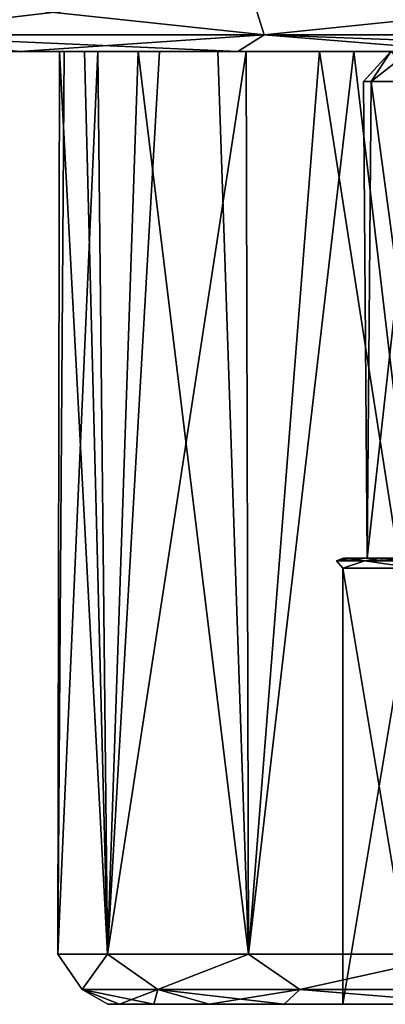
# Model space of a CAD drawing. Header units: metres. Extents: x -147 to 294, y -23 to 81.
# Tile 33 of 256: x 63 to 70, y 51 to 71. Entities that reach past the tile are written whole.
import ezdxf

# ---------------------------------------------------------------- set-up
doc = ezdxf.new("R2010")
doc.units = ezdxf.units.M
doc.layers.add('solid_AVA_153', color=7, linetype='CONTINUOUS')

msp = doc.modelspace()

# ---------------------------------------------------------------- linework, layer by layer
at = {"layer": 'solid_AVA_153'}
for points in [[(59.062927, 71.351135, -24.000071), (67.332787, 71.351135, -28.213774), (59.601173, 70.434937, -23.259239)], [(59.062927, 71.351135, 24.000071), (59.601173, 70.434937, 23.259239), (67.615761, 70.434937, 27.342875)], [(67.332787, 71.351135, 28.213774), (59.062927, 71.351135, 24.000071), (67.615761, 70.434937, 27.342875)], [(67.332787, 71.351135, -28.213774), (67.615761, 70.434937, -27.342875), (59.601173, 70.434937, -23.259239)], [(67.332787, 71.351135, -28.213774), (76.5, 71.351135, -29.665718), (67.615761, 70.434937, -27.342875)], [(67.332787, 71.351135, 28.213774), (67.615761, 70.434937, 27.342875), (76.5, 70.434937, 28.75)], [(76.5, 71.351135, 29.665718), (67.332787, 71.351135, 28.213774), (76.5, 70.434937, 28.75)], [(76.5, 71.351135, -29.665718), (76.5, 70.434937, -28.75), (67.615761, 70.434937, -27.342875)], [(59.601173, 70.434937, -23.259239), (62.746189, 70.099998, -23.813496), (58.818863, 70.099998, -21.062462)], [(59.601173, 70.434937, 23.259239), (58.818882, 70.099998, 21.062479), (62.746212, 70.099998, 23.813509)], [(59.601173, 70.434937, -23.259239), (67.615761, 70.434937, -27.342875), (62.746189, 70.099998, -23.813496)], [(59.601173, 70.434937, 23.259239), (62.746212, 70.099998, 23.813509), (67.091736, 70.099998, 25.840557)], [(67.615761, 70.434937, 27.342875), (59.601173, 70.434937, 23.259239), (67.091736, 70.099998, 25.840557)], [(67.615761, 70.434937, -27.342875), (67.091705, 70.099998, -25.840549), (62.746189, 70.099998, -23.813496)], [(67.615761, 70.434937, -27.342875), (71.723259, 70.099998, -27.081963), (67.091705, 70.099998, -25.840549)], [(67.615761, 70.434937, 27.342875), (67.091736, 70.099998, 25.840557), (71.723289, 70.099998, 27.081966)], [(67.615761, 70.434937, -27.342875), (76.5, 70.434937, -28.75), (71.723259, 70.099998, -27.081963)], [(67.615761, 70.434937, 27.342875), (71.723289, 70.099998, 27.081966), (76.500015, 70.099998, 27.5)], [(76.5, 70.434937, 28.75), (67.615761, 70.434937, 27.342875), (76.500015, 70.099998, 27.5)], [(63.625317, 70.099998, -1.800698), (49, 70.099998), (50.655098, 70.099998, -9.396334)], [(66.691605, 70.099998, 8.532019), (50.655109, 70.099998, 9.396356), (49, 70.099998)], [(65.105133, 70.099998, 6.257555), (66.691605, 70.099998, 8.532019), (49, 70.099998)], [(64.037193, 70.099998, 3.698431), (65.105133, 70.099998, 6.257555), (49, 70.099998)], [(63.536312, 70.099998, 0.970957), (64.037193, 70.099998, 3.698431), (49, 70.099998)], [(63.625317, 70.099998, -1.800698), (63.536312, 70.099998, 0.970957), (49, 70.099998)], [(69.408775, 70.099998, -10.895619), (50.655098, 70.099998, -9.396334), (52.679932, 70.099998, -13.742428)], [(64.300133, 70.099998, -4.490352), (63.625317, 70.099998, -1.800698), (50.655098, 70.099998, -9.396334)], [(65.530098, 70.099998, -6.975761), (64.300133, 70.099998, -4.490352), (50.655098, 70.099998, -9.396334)], [(67.259216, 70.099998, -9.143733), (65.530098, 70.099998, -6.975761), (50.655098, 70.099998, -9.396334)], [(69.408775, 70.099998, -10.895619), (67.259216, 70.099998, -9.143733), (50.655098, 70.099998, -9.396334)], [(73.742752, 70.099998, 12.704232), (52.679947, 70.099998, 13.742452), (50.655109, 70.099998, 9.396356)], [(71.110916, 70.099998, 11.830373), (73.742752, 70.099998, 12.704232), (50.655109, 70.099998, 9.396356)], [(68.724373, 70.099998, 10.418233), (71.110916, 70.099998, 11.830373), (50.655109, 70.099998, 9.396356)], [(66.691605, 70.099998, 8.532019), (68.724373, 70.099998, 10.418233), (50.655109, 70.099998, 9.396356)], [(52.679932, 70.099998, -13.742428), (55.429096, 70.099998, -17.671078), (100.320053, 70.099998, -13.742452)], [(78.436493, 70.099998, -12.85496), (52.679932, 70.099998, -13.742428), (100.320053, 70.099998, -13.742452)], [(74.563507, 70.099998, -12.85496), (52.679932, 70.099998, -13.742428), (78.436493, 70.099998, -12.85496)], [(71.881081, 70.099998, -12.15177), (69.408775, 70.099998, -10.895619), (52.679932, 70.099998, -13.742428)], [(74.563507, 70.099998, -12.85496), (71.881081, 70.099998, -12.15177), (52.679932, 70.099998, -13.742428)], [(97.570908, 70.099998, 17.671078), (55.429111, 70.099998, 17.671097), (52.679947, 70.099998, 13.742452)], [(100.320068, 70.099998, 13.742428), (97.570908, 70.099998, 17.671078), (52.679947, 70.099998, 13.742452)], [(76.5, 70.099998, 13), (100.320068, 70.099998, 13.742428), (52.679947, 70.099998, 13.742452)], [(73.742752, 70.099998, 12.704232), (76.5, 70.099998, 13), (52.679947, 70.099998, 13.742452)], [(55.429096, 70.099998, -17.671078), (97.570885, 70.099998, -17.671097), (100.320053, 70.099998, -13.742452)], [(55.429096, 70.099998, -17.671078), (58.818863, 70.099998, -21.062462), (97.570885, 70.099998, -17.671097)], [(94.181137, 70.099998, 21.062462), (58.818882, 70.099998, 21.062479), (55.429111, 70.099998, 17.671097)], [(97.570908, 70.099998, 17.671078), (94.181137, 70.099998, 21.062462), (55.429111, 70.099998, 17.671097)], [(58.818863, 70.099998, -21.062462), (94.181122, 70.099998, -21.062479), (97.570885, 70.099998, -17.671097)], [(58.818863, 70.099998, -21.062462), (62.746189, 70.099998, -23.813496), (94.181122, 70.099998, -21.062479)], [(90.253815, 70.099998, 23.813496), (62.746212, 70.099998, 23.813509), (58.818882, 70.099998, 21.062479)], [(94.181137, 70.099998, 21.062462), (90.253815, 70.099998, 23.813496), (58.818882, 70.099998, 21.062479)], [(62.746189, 70.099998, -23.813496), (90.253792, 70.099998, -23.813509), (94.181122, 70.099998, -21.062479)], [(62.746189, 70.099998, -23.813496), (67.091705, 70.099998, -25.840549), (90.253792, 70.099998, -23.813509)], [(85.908295, 70.099998, 25.840549), (67.091736, 70.099998, 25.840557), (62.746212, 70.099998, 23.813509)], [(90.253815, 70.099998, 23.813496), (85.908295, 70.099998, 25.840549), (62.746212, 70.099998, 23.813509)], [(64.300133, 70.099998, -4.490352), (64.489563, 52.099998, -4.974878), (63.5, 52.099998)], [(63.536312, 70.099998, 0.970957), (63.5, 52.099998), (64.489563, 52.099998, 4.974878)], [(63.625317, 70.099998, -1.800698), (63.5, 52.099998), (63.536312, 70.099998, 0.970957)], [(64.300133, 70.099998, -4.490352), (63.5, 52.099998), (63.625317, 70.099998, -1.800698)], [(63.536312, 70.099998, 0.970957), (64.489563, 52.099998, 4.974878), (64.037193, 70.099998, 3.698431)], [(64.037193, 70.099998, 3.698431), (64.489563, 52.099998, 4.974878), (65.105133, 70.099998, 6.257555)], [(65.530098, 70.099998, -6.975761), (64.489563, 52.099998, -4.974878), (64.300133, 70.099998, -4.490352)], [(67.259216, 70.099998, -9.143733), (67.307602, 52.099998, -9.192377), (64.489563, 52.099998, -4.974878)], [(67.259216, 70.099998, -9.143733), (64.489563, 52.099998, -4.974878), (65.530098, 70.099998, -6.975761)], [(65.105133, 70.099998, 6.257555), (64.489563, 52.099998, 4.974878), (67.307602, 52.099998, 9.192377)], [(65.105133, 70.099998, 6.257555), (67.307602, 52.099998, 9.192377), (66.691605, 70.099998, 8.532019)], [(66.691605, 70.099998, 8.532019), (67.307602, 52.099998, 9.192377), (68.724373, 70.099998, 10.418233)], [(67.091705, 70.099998, -25.840549), (85.908264, 70.099998, -25.840557), (90.253792, 70.099998, -23.813509)], [(67.091705, 70.099998, -25.840549), (71.723259, 70.099998, -27.081963), (85.908264, 70.099998, -25.840557)], [(81.276741, 70.099998, 27.081963), (71.723289, 70.099998, 27.081966), (67.091736, 70.099998, 25.840557)], [(85.908295, 70.099998, 25.840549), (81.276741, 70.099998, 27.081963), (67.091736, 70.099998, 25.840557)], [(69.408775, 70.099998, -10.895619), (67.307602, 52.099998, -9.192377), (67.259216, 70.099998, -9.143733)], [(69.408775, 70.099998, -10.895619), (71.525101, 52.099998, -12.010429), (67.307602, 52.099998, -9.192377)], [(68.724373, 70.099998, 10.418233), (67.307602, 52.099998, 9.192377), (71.525101, 52.099998, 12.010429)], [(68.724373, 70.099998, 10.418233), (71.525101, 52.099998, 12.010429), (71.110916, 70.099998, 11.830373)], [(71.881081, 70.099998, -12.15177), (71.525101, 52.099998, -12.010429), (69.408775, 70.099998, -10.895619)], [(69.597046, 69.5, -1.161572), (70.727119, 69.5, -3.95902), (70.145744, 70.099998, -0.763799)], [(69.749237, 69.5, 1.851272), (69.597046, 69.5, -1.161572), (70.145744, 70.099998, -0.763799)], [(69.749237, 69.5, 1.851272), (70.145744, 70.099998, -0.763799), (70.517845, 70.099998, 2.274601)], [(71.155197, 69.5, 4.520294), (69.749237, 69.5, 1.851272), (70.517845, 70.099998, 2.274601)], [(69.597046, 69.5, -1.161572), (69.675468, 60, 1.557489), (69.675468, 60, -1.557489)], [(69.749237, 69.5, 1.851272), (69.675468, 60, 1.557489), (69.597046, 69.5, -1.161572)], [(69.597046, 69.5, -1.161572), (69.675468, 60, -1.557489), (70.727119, 69.5, -3.95902)], [(69.749237, 69.5, 1.851272), (71.027145, 60, 4.364375), (69.675468, 60, 1.557489)], [(70.727119, 69.5, -3.95902), (69.675468, 60, -1.557489), (71.027145, 60, -4.364375)], [(71.155197, 69.5, 4.520294), (71.027145, 60, 4.364375), (69.749237, 69.5, 1.851272)], [(69.058578, 59.941422), (69.200005, 60, 0.000002), (69.383263, 60, 1.62544)], [(69.625023, 59.941422, -2.847709), (69.200005, 60, 0.000002), (69.058578, 59.941422)], [(69.058578, 59.941422), (69.383263, 60, 1.62544), (69.625023, 59.941422, 2.847709)], [(69.058578, 59.941422), (69.188042, 59.799999, 1.668907), (69.188042, 59.799999, -1.668907)], [(69.058578, 59.941422), (69.625023, 59.941422, 2.847709), (69.188042, 59.799999, 1.668907)], [(69.625023, 59.941422, -2.847709), (69.058578, 59.941422), (69.188042, 59.799999, -1.668907)], [(69.625023, 59.941422, 2.847709), (70.636261, 59.799999, 4.676174), (69.188042, 59.799999, 1.668907)], [(69.625023, 59.941422, -2.847709), (69.188042, 59.799999, -1.668907), (70.636261, 59.799999, -4.676174)], [(69.383263, 60, 1.62544), (69.200005, 60, 0.000002), (69.383263, 60, -1.625435)], [(69.625023, 59.941422, -2.847709), (69.383263, 60, -1.625435), (69.200005, 60, 0.000002)], [(69.675468, 60, -1.557489), (69.383263, 60, -1.625435), (69.923843, 60, -3.169255)], [(69.625023, 59.941422, -2.847709), (69.923843, 60, -3.169255), (69.383263, 60, -1.625435)], [(69.675468, 60, -1.557489), (69.383263, 60, 1.62544), (69.383263, 60, -1.625435)], [(69.675468, 60, 1.557489), (69.923851, 60, 3.169259), (69.383263, 60, 1.62544)], [(69.625023, 59.941422, 2.847709), (69.383263, 60, 1.62544), (69.923851, 60, 3.169259)], [(69.675468, 60, -1.557489), (69.675468, 60, 1.557489), (69.383263, 60, 1.62544)], [(71.238121, 59.941422, -5.261879), (69.923843, 60, -3.169255), (69.625023, 59.941422, -2.847709)], [(69.625023, 59.941422, 2.847709), (69.923851, 60, 3.169259), (70.794624, 60, 4.553976)], [(69.625023, 59.941422, 2.847709), (70.794624, 60, 4.553976), (71.238121, 59.941422, 5.261879)], [(69.625023, 59.941422, 2.847709), (71.238121, 59.941422, 5.261879), (70.636261, 59.799999, 4.676174)], [(71.238121, 59.941422, -5.261879), (69.625023, 59.941422, -2.847709), (70.636261, 59.799999, -4.676174)], [(69.675468, 60, -1.557489), (69.923843, 60, -3.169255), (70.794624, 60, -4.553972)], [(71.027145, 60, -4.364375), (69.675468, 60, -1.557489), (70.794624, 60, -4.553972)], [(69.675468, 60, 1.557489), (71.027145, 60, 4.364375), (69.923851, 60, 3.169259)], [(71.238121, 59.941422, -5.261879), (70.794624, 60, -4.553972), (69.923843, 60, -3.169255)], [(71.027145, 60, 4.364375), (70.794624, 60, 4.553976), (69.923851, 60, 3.169259)], [(69.188042, 59.799999, 1.668907), (69.188072, 51.099998, 1.669039), (69.188072, 51.099998, -1.669039)], [(69.188042, 59.799999, 1.668907), (70.636261, 59.799999, 4.676174), (69.188072, 51.099998, 1.669039)], [(69.188042, 59.799999, -1.668907), (69.188072, 51.099998, -1.669039), (70.636177, 51.099998, -4.676057)], [(69.188042, 59.799999, -1.668907), (69.188042, 59.799999, 1.668907), (69.188072, 51.099998, -1.669039)], [(70.636261, 59.799999, -4.676174), (69.188042, 59.799999, -1.668907), (70.636177, 51.099998, -4.676057)], [(70.636261, 59.799999, 4.676174), (70.636177, 51.099998, 4.676057), (69.188072, 51.099998, 1.669039)], [(63.985943, 51.392895, -2.206566), (63.5, 52.099998), (64.489563, 52.099998, -4.974878)], [(63.985943, 51.392895, 2.206566), (64.489563, 52.099998, 4.974878), (63.5, 52.099998)], [(63.985943, 51.392895, -2.206566), (63.985943, 51.392895, 2.206566), (63.5, 52.099998)], [(65.495323, 51.392895, -6.353553), (63.985943, 51.392895, -2.206566), (64.489563, 52.099998, -4.974878)], [(63.985943, 51.392895, 2.206566), (65.495323, 51.392895, 6.353553), (64.489563, 52.099998, 4.974878)], [(65.495323, 51.392895, -6.353553), (64.489563, 52.099998, -4.974878), (67.307602, 52.099998, -9.192377)], [(65.495323, 51.392895, 6.353553), (67.307602, 52.099998, 9.192377), (64.489563, 52.099998, 4.974878)], [(68.332031, 51.392895, -9.734208), (65.495323, 51.392895, -6.353553), (67.307602, 52.099998, -9.192377)], [(65.495323, 51.392895, 6.353553), (68.332031, 51.392895, 9.734208), (67.307602, 52.099998, 9.192377)], [(68.332031, 51.392895, -9.734208), (67.307602, 52.099998, -9.192377), (71.525101, 52.099998, -12.010429)], [(68.332031, 51.392895, 9.734208), (71.525101, 52.099998, 12.010429), (67.307602, 52.099998, 9.192377)], [(72.153915, 51.392895, -11.940775), (68.332031, 51.392895, -9.734208), (71.525101, 52.099998, -12.010429)], [(68.332031, 51.392895, 9.734208), (72.153915, 51.392895, 11.940775), (71.525101, 52.099998, 12.010429)], [(63.985943, 51.392895, -2.206566), (64.730736, 51.099998, -2.341867), (64.5, 51.099998, 0.000007)], [(65.495323, 51.392895, -6.353553), (64.730736, 51.099998, -2.341867), (63.985943, 51.392895, -2.206566)], [(63.985943, 51.392895, 2.206566), (64.5, 51.099998, 0.000007), (64.730736, 51.099998, 2.34188)], [(63.985943, 51.392895, -2.206566), (64.5, 51.099998, 0.000007), (63.985943, 51.392895, 2.206566)], [(63.985943, 51.392895, 2.206566), (64.730736, 51.099998, 2.34188), (65.414055, 51.099998, 4.593676)], [(63.985943, 51.392895, 2.206566), (65.414055, 51.099998, 4.593676), (65.495323, 51.392895, 6.353553)], [(65.495323, 51.392895, -6.353553), (65.414055, 51.099998, -4.593664), (64.730736, 51.099998, -2.341867)], [(65.495323, 51.392895, -6.353553), (66.523674, 51.099998, -6.668798), (65.414055, 51.099998, -4.593664)], [(65.495323, 51.392895, 6.353553), (65.414055, 51.099998, 4.593676), (66.523682, 51.099998, 6.668808)], [(68.332031, 51.392895, -9.734208), (66.523674, 51.099998, -6.668798), (65.495323, 51.392895, -6.353553)], [(65.495323, 51.392895, 6.353553), (66.523682, 51.099998, 6.668808), (68.016953, 51.099998, 8.487515)], [(65.495323, 51.392895, 6.353553), (68.016953, 51.099998, 8.487515), (68.332031, 51.392895, 9.734208)], [(68.332031, 51.392895, -9.734208), (68.016945, 51.099998, -8.487506), (66.523674, 51.099998, -6.668798)], [(68.332031, 51.392895, -9.734208), (71.911896, 51.099998, -11.08825), (68.016945, 51.099998, -8.487506)], [(68.332031, 51.392895, 9.734208), (68.016953, 51.099998, 8.487515), (71.911911, 51.099998, 11.088255)], [(72.153915, 51.392895, -11.940775), (71.911896, 51.099998, -11.08825), (68.332031, 51.392895, -9.734208)], [(68.332031, 51.392895, 9.734208), (71.911911, 51.099998, 11.088255), (72.153915, 51.392895, 11.940775)], [(64.730736, 51.099998, 2.34188), (64.5, 51.099998, 0.000007), (64.730736, 51.099998, -2.341867)], [(64.730736, 51.099998, 2.34188), (64.730736, 51.099998, -2.341867), (65.414055, 51.099998, -4.593664)], [(65.414055, 51.099998, 4.593676), (64.730736, 51.099998, 2.34188), (65.414055, 51.099998, -4.593664)], [(65.414055, 51.099998, 4.593676), (65.414055, 51.099998, -4.593664), (66.523674, 51.099998, -6.668798)], [(66.523682, 51.099998, 6.668808), (65.414055, 51.099998, 4.593676), (66.523674, 51.099998, -6.668798)], [(66.523682, 51.099998, 6.668808), (66.523674, 51.099998, -6.668798), (68.016945, 51.099998, -8.487506)], [(68.016953, 51.099998, 8.487515), (66.523682, 51.099998, 6.668808), (68.016945, 51.099998, -8.487506)], [(69.188072, 51.099998, -1.669039), (68.016945, 51.099998, -8.487506), (71.911896, 51.099998, -11.08825)], [(69.188072, 51.099998, -1.669039), (68.016953, 51.099998, 8.487515), (68.016945, 51.099998, -8.487506)], [(70.636177, 51.099998, 4.676057), (71.911911, 51.099998, 11.088255), (68.016953, 51.099998, 8.487515)], [(69.188072, 51.099998, 1.669039), (70.636177, 51.099998, 4.676057), (68.016953, 51.099998, 8.487515)], [(69.188072, 51.099998, -1.669039), (69.188072, 51.099998, 1.669039), (68.016953, 51.099998, 8.487515)], [(70.636177, 51.099998, -4.676057), (69.188072, 51.099998, -1.669039), (71.911896, 51.099998, -11.08825)]]:
    msp.add_3dface(points, dxfattribs=at)

doc.saveas('drawing.dxf')
